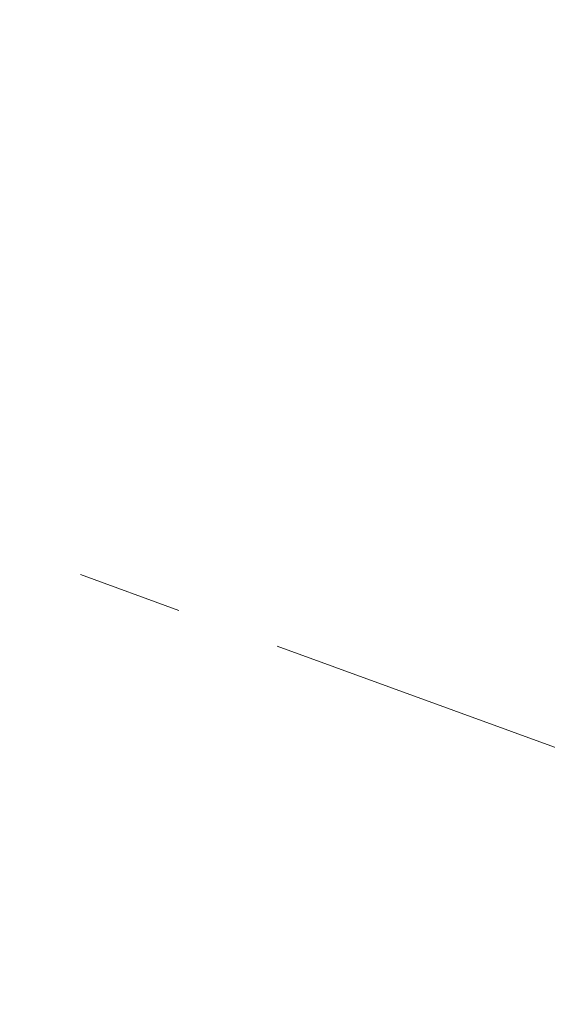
# Model space of a CAD drawing. Header units: inches. Extents: x 0.2 to 16.8, y 0.1 to 10.9.
# Tile 58 of 76: x 9.265 to 9.769, y 8.413 to 9.354. Entities that reach past the tile are written whole.
import ezdxf

# ---------------------------------------------------------------- set-up
doc = ezdxf.new("R2010")
doc.units = ezdxf.units.IN
doc.header["$MEASUREMENT"] = 0
doc.linetypes.add('CENTERX2', pattern=[0.8, 0.5, -0.1, 0.1, -0.1])
doc.styles.add('SLDTEXTSTYLE0', font='TXT', dxfattribs={"width": 0.75})
doc.dimstyles.new('SLDDIMSTYLE22', dxfattribs={"dimtxt": 0.11811, "dimasz": 0.098425, "dimexe": 0, "dimexo": 0.0625, "dimgap": 0.029528, "dimtad": 0, "dimtih": 1, "dimtoh": 1, "dimdec": 0, "dimlfac": 355.6, "dimrnd": 1e-09, "dimzin": 12, "dimdsep": 46, "dimtxsty": 'SLDTEXTSTYLE0', "dimsah": 1, "dimcen": 0.09, "dimadec": 0, "dimazin": 3, "dimtfac": 1, "dimtdec": 0, "dimtofl": 0, "dimtmove": 0, "dimatfit": 3, "dimfxl": 0, "dimfrac": 2, "dimtolj": 1, "dimtzin": 12, "dimarcsym": 0})

# ---------------------------------------------------------------- blocks, each defined once
blk = doc.blocks.new('_D_22')
at = {"color": 7, "linetype": 'Continuous', "lineweight": 0}
for p, q in [((10.29637, 9.53517), (11.52851, 9.08671)), ((11.47302, 9.1069), (11.16537, 8.26165)), ((11.1007, 8.23766), (11.06471, 8.23766)), ((11.06471, 8.23766), (11.06471, 8.05016)), ((11.40614, 8.23766), (11.44213, 8.23766)), ((11.44213, 8.23766), (11.44213, 8.05016)), ((11.06471, 8.05016), (11.1007, 8.05016)), ((11.44213, 8.05016), (11.40614, 8.05016)), ((10.788, 7.22483), (11.07966, 8.02617)), ((9.61135, 7.6531), (10.84349, 7.20463))]:
    blk.add_line(p, q, dxfattribs=at)
at = {"color": 7, "linetype": 'Continuous', "lineweight": 18}
for points in [[(11.47302, 9.1069), (11.42085, 9.02115), (11.45785, 9.00768)], [(10.788, 7.22483), (10.84016, 7.31059), (10.80316, 7.32406)]]:
    blk.add_solid(points, dxfattribs=at)
at = {"color": 7, "linetype": 'Continuous', "lineweight": 18, "char_height": 0.11811, "attachment_point": 1, "style": 'SLDTEXTSTYLE0'}
for s, insert in [('712', (10.76691, 8.20241)), ('28.0', (11.1007, 8.20241))]:
    blk.add_mtext(s, dxfattribs=dict(at, insert=insert))

msp = doc.modelspace()

# ---------------------------------------------------------------- linework, layer by layer
at = {"color": 7, "linetype": 'CENTERX2', "lineweight": 18}
msp.add_line((10.73266, 8.31067), (7.88867, 9.3458), dxfattribs=at)

# ---------------------------------------------------------------- dimensions: what is measured, and where the dimension line sits
at = {"color": 7, "linetype": 'Continuous', "lineweight": 18}
dim = msp.add_linear_dim(base=(10.788, 7.22483), p1=(10.24087, 9.55537), p2=(9.55586, 7.6733), angle=70, dimstyle='SLDDIMSTYLE22', dxfattribs=at)
dim.commit()
dim.dimension.update_dxf_attribs({"geometry": '_D_22', "text_midpoint": (11.12252, 8.14391), "dimtype": 160})

doc.saveas('drawing.dxf')
